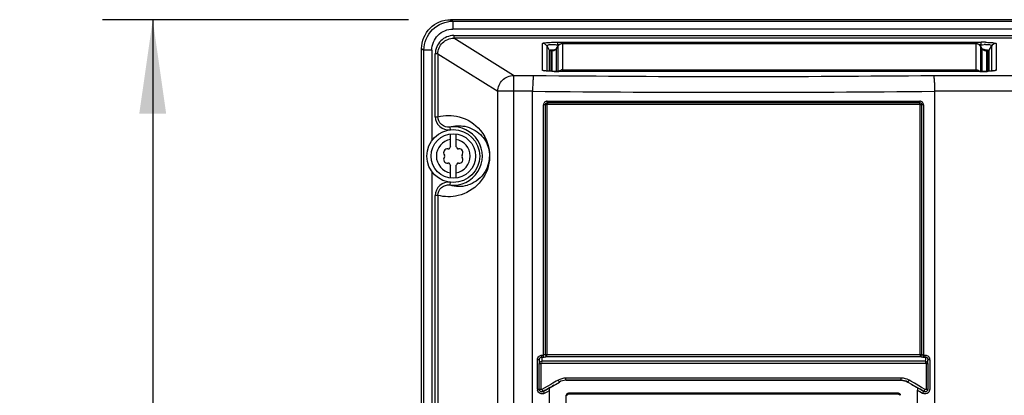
# Model space of a CAD drawing. Header units: inches. Extents: x 0 to 117, y 0 to 83.
# Tile 11 of 69: x 15.85 to 23.17, y 50.32 to 53.12. Entities that reach past the tile are written whole.
import ezdxf

# ---------------------------------------------------------------- set-up
doc = ezdxf.new("R2010")
doc.units = ezdxf.units.IN
doc.header["$LTSCALE"] = 6.431102
doc.header["$MEASUREMENT"] = 0
doc.layers.get('0').update_dxf_attribs({"linetype": 'CONTINUOUS'})
doc.styles.get("Standard").update_dxf_attribs({"font": 'txt', "width": 0.8})
doc.dimstyles.new('DIMSTYLE_1', dxfattribs={"dimtxt": 0.78125, "dimasz": 0.7, "dimexe": 0.18, "dimexo": 0.0625, "dimgap": 0.09, "dimtad": 1, "dimdec": 0, "dimzin": 4, "dimdsep": 46, "dimtxsty": 'STANDARD', "dimblk": '_FILLED', "dimblk1": '_FILLED', "dimblk2": '_FILLED', "dimcen": 0.09, "dimadec": 0, "dimazin": 0, "dimtfac": 1, "dimtdec": 0, "dimtofl": 0, "dimtmove": 0, "dimatfit": 3, "dimldrblk": '_FILLED', "dimfxl": 1, "dimtolj": 1, "dimtzin": 4, "dimarcsym": 0})

# ---------------------------------------------------------------- blocks, each defined once
blk = doc.blocks.new('_FILLED')
at = {"color": 0, "linetype": 'BYBLOCK'}
blk.add_solid([(0, 0), (-1, 0.143), (-1, -0.143)], dxfattribs=at)
blk = doc.blocks.new('*D2')
at = {"color": 7, "linetype": 'CONTINUOUS'}
for p, q in [((18.7406, 53.1218), (16.4606, 53.1218)), ((16.8356, 53.1218), (16.8356, 40.2852)), ((16.8356, 27.4486), (16.8356, 40.2852)), ((18.7032, 27.4486), (16.4606, 27.4486))]:
    blk.add_line(p, q, dxfattribs=at)
at = {"color": 7, "linetype": 'CONTINUOUS', "xscale": 0.7, "yscale": 0.7, "zscale": 0.7}
for p, rotation in [((16.8356, 53.1218), 90), ((16.8356, 27.4486), 270)]:
    blk.add_blockref('_FILLED', p, dxfattribs=dict(at, rotation=rotation))
at = {"color": 7, "linetype": 'CONTINUOUS', "insert": (15.8591, 40.2852), "char_height": 0.78125, "width": 1.875, "attachment_point": 2, "rotation": 90, "line_spacing_factor": 0.9}
blk.add_mtext('652', dxfattribs=at)

msp = doc.modelspace()

# ---------------------------------------------------------------- linework, layer by layer
at = {"color": 7, "linetype": 'CONTINUOUS'}
for p, q in [((19.0707, 53.1106), (19.0527, 53.1218)), ((28.1478, 53.1218), (19.0531, 53.1218)), ((19.0707, 53.1106), (19.0707, 53.0517)), ((19.0707, 53.1106), (28.1302, 53.1106)), ((28.1302, 53.0517), (19.0707, 53.0517)), ((19.0763, 53.0034), (19.0763, 52.9837)), ((19.0763, 53.0034), (28.1245, 53.0034)), ((19.5214, 52.7065), (19.0763, 52.9837)), ((28.1245, 52.9837), (19.0763, 52.9837)), ((19.7373, 52.7452), (19.7373, 52.9446)), ((19.7713, 52.7389), (19.7713, 52.925)), ((19.7713, 52.925), (19.788, 52.8949)), ((19.8419, 52.9079), (19.8512, 52.9232)), ((19.848, 52.9538), (19.848, 52.9342)), ((19.848, 52.9538), (23.0024, 52.9538)), ((19.8532, 52.9249), (19.848, 52.9342)), ((19.8611, 52.9342), (19.848, 52.9342)), ((19.8508, 52.9225), (19.8512, 52.9232)), ((19.8508, 52.9225), (19.8508, 52.7362)), ((19.8849, 52.9422), (19.8849, 52.7362)), ((22.9656, 52.9421), (19.8849, 52.9421)), ((22.9656, 52.7362), (22.9656, 52.9421)), ((23.0024, 52.9342), (22.9894, 52.9342)), ((23.0024, 52.9342), (22.9971, 52.9245)), ((22.9993, 52.9232), (22.9997, 52.9225)), ((22.9997, 52.7362), (22.9997, 52.9225)), ((22.9997, 52.9225), (23.0084, 52.9082)), ((23.0024, 52.9342), (23.0024, 52.9532)), ((23.0625, 52.8949), (23.0791, 52.925)), ((23.0791, 52.925), (23.0791, 52.7389)), ((23.1132, 52.9446), (23.1132, 52.7452)), ((18.8366, 35.0875), (18.8366, 52.9068)), ((18.8366, 52.9068), (18.8549, 52.8953)), ((18.8549, 35.3302), (18.8549, 52.8953)), ((18.9135, 52.8953), (18.8549, 52.8953)), ((18.9135, 52.8953), (18.9135, 52.2208)), ((18.9388, 52.399), (18.9388, 52.8665)), ((18.9583, 52.8665), (18.9388, 52.8665)), ((18.9583, 52.8665), (18.9583, 52.399)), ((18.9583, 52.8665), (19.4042, 52.5887)), ((19.788, 52.8949), (19.788, 52.7378)), ((19.7982, 52.889), (19.7982, 52.7373)), ((19.8081, 52.7369), (19.8081, 52.8886)), ((19.8225, 52.8919), (19.8213, 52.8915)), ((19.8244, 52.8926), (19.8225, 52.8919)), ((19.827, 52.8938), (19.8244, 52.8926)), ((19.83, 52.8955), (19.827, 52.8938)), ((19.8421, 52.9082), (19.8418, 52.9078)), ((19.8421, 52.7362), (19.8421, 52.9082)), ((23.0084, 52.9082), (23.0084, 52.7362)), ((23.0118, 52.9033), (23.0084, 52.9082)), ((23.0091, 52.9071), (23.0086, 52.9078)), ((23.0149, 52.9), (23.0118, 52.9033)), ((23.0424, 52.8886), (23.0424, 52.7369)), ((23.0523, 52.7373), (23.0523, 52.889)), ((23.0625, 52.7378), (23.0625, 52.8949)), ((19.5214, 52.7065), (19.5214, 28.0966)), ((19.5214, 52.7065), (19.6715, 52.7065)), ((19.7545, 52.7408), (19.753, 52.7411)), ((19.8261, 52.7365), (19.8179, 52.7367)), ((19.8586, 52.7362), (19.8434, 52.7363)), ((19.8586, 52.7362), (19.8586, 52.7361)), ((22.9943, 52.7362), (19.8586, 52.7361)), ((19.8849, 52.7477), (22.9656, 52.7477)), ((22.6475, 52.7065), (27.6795, 52.7065)), ((22.9919, 52.7361), (22.9919, 52.7362)), ((23.0097, 52.7363), (22.9943, 52.7362)), ((23.0457, 52.7371), (23.0389, 52.7368)), ((23.0521, 52.7373), (23.0457, 52.7371)), ((19.4042, 28.1328), (19.4042, 52.5887)), ((19.6634, 52.5887), (19.4042, 52.5887)), ((19.6634, 28.1247), (19.6634, 52.5887)), ((22.6556, 52.5887), (22.6556, 27.7649)), ((27.7967, 52.5887), (22.6556, 52.5887)), ((19.7447, 50.6227), (19.7447, 52.4869)), ((19.7706, 52.4869), (19.7447, 52.4869)), ((19.7577, 52.4869), (19.7577, 50.627)), ((19.7706, 52.4869), (19.7706, 50.627)), ((19.7729, 52.5151), (22.5461, 52.5151)), ((22.5454, 52.5028), (19.7736, 52.5028)), ((22.5446, 52.4905), (19.7744, 52.4905)), ((22.5484, 50.627), (22.5484, 52.4869)), ((22.5743, 52.4869), (22.5484, 52.4869)), ((22.5613, 50.627), (22.5613, 52.4869)), ((22.5743, 52.4869), (22.5743, 50.6227)), ((18.9388, 52.399), (18.9583, 52.399)), ((19.0471, 52.3212), (19.0495, 52.3016)), ((19.0532, 52.1764), (19.0532, 52.27)), ((19.0926, 52.27), (19.0926, 52.1764)), ((18.9135, 51.9907), (18.9135, 40.8035)), ((19.0532, 51.9416), (19.0532, 52.0353)), ((19.0926, 52.0353), (19.0926, 51.9416)), ((19.0495, 51.91), (19.0471, 51.8905)), ((18.9388, 40.9817), (18.9388, 51.8127)), ((18.9583, 51.8127), (18.9388, 51.8127)), ((18.9583, 51.8127), (18.9583, 40.9817)), ((19.6991, 50.3688), (19.6991, 50.5867)), ((19.7127, 50.5867), (19.6991, 50.5867)), ((19.7127, 50.5867), (19.7132, 50.5577)), ((19.7315, 50.6079), (19.7318, 50.587)), ((19.7317, 50.6079), (19.7434, 50.6079)), ((19.7318, 50.587), (19.732, 50.5765)), ((19.7328, 50.6227), (19.7447, 50.6227)), ((19.7577, 50.627), (22.5613, 50.627)), ((19.7693, 50.6122), (22.5497, 50.6122)), ((22.5743, 50.6227), (22.5861, 50.6227)), ((22.5756, 50.6079), (22.5875, 50.6079)), ((22.5872, 50.587), (22.587, 50.5765)), ((22.5875, 50.6079), (22.5872, 50.587)), ((22.6058, 50.5577), (22.6062, 50.5867)), ((22.6199, 50.5867), (22.6062, 50.5867)), ((22.6199, 50.5867), (22.6199, 50.3688)), ((19.7132, 50.3696), (19.7132, 50.5577)), ((19.7269, 50.5577), (19.7132, 50.5577)), ((19.7269, 50.3696), (19.7269, 50.5577)), ((19.7306, 50.5617), (22.5883, 50.5617)), ((22.5921, 50.5577), (22.5921, 50.3696)), ((22.6058, 50.5577), (22.5921, 50.5577)), ((22.6058, 50.5577), (22.6058, 50.3696)), ((19.8532, 50.4356), (19.8398, 50.4279)), ((22.4087, 50.451), (19.9103, 50.451)), ((21.1595, 50.4356), (19.9121, 50.4352)), ((19.9121, 50.4352), (19.9121, 50.4352)), ((22.4069, 50.4352), (21.1595, 50.4356)), ((22.4069, 50.4352), (22.4069, 50.4352)), ((22.4792, 50.4279), (22.4658, 50.4356)), ((19.6991, 50.3688), (19.7269, 50.3696)), ((19.7729, 50.3893), (19.7328, 50.3662)), ((19.7581, 50.361), (19.7423, 50.3518)), ((19.7427, 50.3525), (19.7727, 50.3699)), ((19.7686, 50.367), (19.7581, 50.361)), ((19.7896, 50.3792), (19.7686, 50.367)), ((19.7722, 50.3498), (19.7882, 50.359)), ((19.7727, 50.3699), (19.794, 50.3822)), ((19.7996, 50.4047), (19.7729, 50.3893)), ((19.7882, 45.2696), (19.7882, 50.3626)), ((19.7908, 50.38), (19.7896, 50.3792)), ((19.794, 50.3822), (19.8228, 50.3988)), ((19.813, 50.4125), (19.7996, 50.4047)), ((19.8398, 50.4279), (19.813, 50.4125)), ((19.8214, 50.398), (19.8329, 50.4046)), ((19.8228, 50.3988), (19.8329, 50.4046)), ((19.8329, 50.4046), (19.8629, 50.422)), ((19.8329, 50.4046), (19.8629, 50.422)), ((19.8629, 50.422), (19.8629, 50.422)), ((22.4561, 50.422), (22.4561, 50.422)), ((22.4561, 50.422), (22.4838, 50.406)), ((22.4561, 50.422), (22.4838, 50.406)), ((22.506, 50.4125), (22.4792, 50.4279)), ((22.4838, 50.406), (22.4943, 50.3999)), ((22.4838, 50.406), (22.5223, 50.3837)), ((22.5224, 50.3835), (22.4943, 50.3999)), ((22.5181, 50.4054), (22.506, 50.4125)), ((22.5595, 50.3816), (22.5181, 50.4054)), ((22.5223, 50.3837), (22.5455, 50.3703)), ((22.5324, 50.3775), (22.5268, 50.3807)), ((22.5283, 45.2696), (22.5283, 50.3605)), ((22.5283, 50.3605), (22.5369, 50.3555)), ((22.549, 50.3678), (22.5324, 50.3775)), ((22.5369, 50.3555), (22.5454, 50.3506)), ((22.5455, 50.3703), (22.5763, 50.3525)), ((22.5767, 50.3518), (22.549, 50.3678)), ((22.5862, 50.3662), (22.5595, 50.3816)), ((22.5921, 50.3696), (22.6058, 50.3696)), ((19.7423, 50.3518), (19.7427, 50.3525)), ((19.7522, 50.3382), (19.7722, 50.3498)), ((19.9141, 45.3113), (19.9141, 50.3231)), ((19.9141, 50.3231), (19.9211, 50.3231)), ((22.3875, 50.331), (19.929, 50.331)), ((22.3866, 50.3389), (19.9299, 50.3389)), ((22.5454, 50.3506), (22.5668, 50.3382)), ((22.5767, 50.3518), (22.5763, 50.3525))]:
    msp.add_line(p, q, dxfattribs=at)
for points in [[(19.8386, 52.9033), (19.8359, 52.9003), (19.833, 52.8977), (19.83, 52.8955)], [(19.8418, 52.9078), (19.8412, 52.9068), (19.8386, 52.9033)], [(23.0241, 52.8935), (23.0212, 52.8951), (23.018, 52.8972), (23.0149, 52.9)], [(23.0293, 52.8914), (23.0297, 52.8913), (23.0299, 52.8913), (23.0294, 52.8914), (23.0283, 52.8917), (23.0266, 52.8924), (23.0241, 52.8935)], [(19.8024, 52.7371), (19.7953, 52.7374), (19.7886, 52.7378), (19.7824, 52.7381), (19.7767, 52.7385), (19.7716, 52.7389), (19.7669, 52.7393), (19.7629, 52.7397), (19.7594, 52.7401), (19.7566, 52.7405), (19.7545, 52.7408)], [(19.8179, 52.7367), (19.81, 52.7369), (19.8024, 52.7371)], [(19.8434, 52.7363), (19.8346, 52.7364), (19.8261, 52.7365)], [(23.0389, 52.7368), (23.0319, 52.7367), (23.0247, 52.7365), (23.0173, 52.7364), (23.0097, 52.7363)], [(23.0834, 52.7393), (23.0792, 52.7389), (23.0746, 52.7385), (23.0696, 52.7382), (23.0641, 52.7379), (23.0583, 52.7376), (23.0521, 52.7373)], [(23.0967, 52.7407), (23.0976, 52.7411), (23.0981, 52.7412), (23.0978, 52.7412), (23.0969, 52.741), (23.0953, 52.7407), (23.0931, 52.7404), (23.0904, 52.74), (23.0872, 52.7396), (23.0834, 52.7393)], [(19.7706, 52.4869), (19.7707, 52.4875), (19.7708, 52.4881), (19.7711, 52.4887), (19.7715, 52.4892), (19.7719, 52.4897), (19.7724, 52.49), (19.773, 52.4903), (19.7737, 52.4905), (19.7744, 52.4905)], [(22.5446, 52.4905), (22.5453, 52.4905), (22.5459, 52.4903), (22.5465, 52.49), (22.547, 52.4897), (22.5475, 52.4892), (22.5479, 52.4887), (22.5482, 52.4881), (22.5483, 52.4875), (22.5484, 52.4869)], [(19.7269, 50.5577), (19.727, 50.5584), (19.7271, 50.5591), (19.7274, 50.5597), (19.7278, 50.5603), (19.7283, 50.5608), (19.7288, 50.5612), (19.7294, 50.5614), (19.73, 50.5616), (19.7306, 50.5617)], [(22.5883, 50.5617), (22.589, 50.5616), (22.5897, 50.5614), (22.5902, 50.5611), (22.5908, 50.5607), (22.5912, 50.5603), (22.5916, 50.5597), (22.5919, 50.5591), (22.592, 50.5584), (22.5921, 50.5577)], [(19.7328, 50.3662), (19.7319, 50.3658), (19.731, 50.3656), (19.7301, 50.3657), (19.7293, 50.366), (19.7285, 50.3664), (19.7278, 50.367), (19.7273, 50.3677), (19.727, 50.3686), (19.7269, 50.3696)], [(22.5921, 50.3696), (22.5919, 50.3686), (22.5916, 50.3677), (22.5912, 50.367), (22.5905, 50.3664), (22.5897, 50.366), (22.5888, 50.3657), (22.588, 50.3656), (22.5871, 50.3658), (22.5862, 50.3662)]]:
    msp.add_lwpolyline(points, dxfattribs=at)
for radius in [0.1969, 0.1654]:
    msp.add_circle((19.0729, 52.1058), radius, dxfattribs=at)
for centre, radius, start, end in [((19.8846, 52.9029), 0.0391, 129.19796, 149.82483), ((22.9656, 52.9028), 0.0393, 61.3713, 89.98413), ((22.9659, 52.9029), 0.0391, 30.17503, 57.25868), ((23.0026, 51.3308), 1.623, 89.41435, 90.00431), ((23.0047, 51.5304), 1.4233, 88.79833, 89.41886), ((23.0484, 52.6268), 0.3106, 92.50975, 94.38123), ((19.808, 52.9279), 0.0393, 270.01817, 276.81166), ((23.0421, 52.9278), 0.039, 210.17203, 216.96056), ((22.9132, 51.0219), 1.8799, 86.59915, 86.86125), ((23.0016, 52.4843), 0.41, 86.3324, 86.89554), ((22.937, 51.4222), 1.4788, 86.28526, 86.60178), ((23.0086, 52.5911), 0.303, 85.17404, 86.36266), ((21.1595, 190.4672), 137.7687, 269.381159, 270.618841), ((19.8579, 54.4912), 1.7552, 268.87317, 270.02323), ((19.8849, 52.7085), 0.0392, 90.03129, 98.10589), ((22.9925, 54.5035), 1.7674, 269.9795, 271.06736), ((23.0023, 54.0052), 1.2691, 271.04442, 272.34964), ((23.1132, 52.7059), 0.0393, 90.0179, 96.77705), ((21.1595, 193.3274), 140.7467, 269.390965, 270.609035), ((19.0729, 52.1058), 0.2169, 263.18611, 96.81389), ((19.0729, 52.1058), 0.126, 98.9893, 261.0107), ((19.0729, 52.1058), 0.126, 278.9893, 81.0107), ((19.0287, 52.1313), 0.0278, 79.87712, 220.12227), ((19.0357, 52.1703), 0.0118, 259.87712, 340.12432), ((19.0729, 52.1568), 0.0278, 135.18228, 160.27251), ((19.0729, 52.1568), 0.0278, 19.87712, 44.81772), ((19.1101, 52.1703), 0.0118, 199.87712, 280.12432), ((19.117, 52.1313), 0.0278, 319.87712, 100.12227), ((19.0287, 52.0803), 0.0278, 139.87712, 280.12227), ((18.9985, 52.1058), 0.0118, 319.87712, 40.12432), ((19.0357, 52.0414), 0.0118, 19.87712, 100.12432), ((19.0729, 52.0548), 0.0278, 199.87712, 224.81772), ((19.0729, 52.0548), 0.0278, 315.18228, 340.27251), ((19.1101, 52.0414), 0.0118, 79.87712, 160.12432), ((19.117, 52.0803), 0.0278, 259.87712, 40.12227), ((19.1473, 52.1058), 0.0118, 139.87712, 220.12432), ((19.1151, 52.1097), 0.2295, 252.77237, 286.21017), ((19.6916, 50.6163), 0.0411, 0.06869, 5.75822), ((22.6274, 50.6163), 0.041, 174.23811, 179.93088), ((19.9102, 50.3368), 0.1141, 90.05249, 119.99271), ((19.9121, 50.3368), 0.0984, 90.03581, 120.01596), ((22.407, 50.337), 0.0982, 59.97191, 89.92432), ((22.4086, 50.3365), 0.1145, 60.07976, 89.96407), ((19.7342, 50.3689), 0.0351, 180.06048, 190.57423), ((19.7328, 50.3696), 0.0197, 180.00975, 300.01719), ((21.8163, 49.2815), 1.3088, 57.11895, 57.32612), ((22.5861, 50.3696), 0.0197, 239.98281, 359.99025), ((19.9299, 50.3231), 0.0157, 90, 179.99999), ((22.3866, 50.3231), 0.0157, 0, 90), ((22.5844, 50.3686), 0.0351, 239.98871, 250.6322)]:
    msp.add_arc(centre, radius, start, end, dxfattribs=at)
msp.add_ellipse((19.8423, 50.407), major_axis=(0.0848, 0.0512), ratio=0.043155, start_param=2.150351, end_param=2.197422, dxfattribs=at)
for points, knots in [([(18.8366, 52.9067), (18.8366, 52.9617), (18.8835, 53.0759), (18.9977, 53.1218), (19.0527, 53.1218)], [0, 0, 0, 0, 0.499963, 1, 1, 1, 1]), ([(18.8549, 52.8953), (18.8551, 52.9503), (18.9013, 53.0647), (19.0157, 53.1105), (19.0707, 53.1106)], [0, 0, 0, 0, 0.500002, 1, 1, 1, 1]), ([(18.9135, 52.8953), (18.9135, 52.9353), (18.9471, 53.0188), (19.0307, 53.0517), (19.0707, 53.0517)], [0, 0, 0, 0, 0.499889, 1, 1, 1, 1]), ([(19.0763, 53.0034), (19.0413, 53.0034), (18.9682, 52.9745), (18.9388, 52.9015), (18.9388, 52.8665)], [0, 0, 0, 0, 0.500123, 1, 1, 1, 1]), ([(18.9583, 52.8665), (18.9583, 52.8965), (18.9835, 52.9592), (19.0463, 52.9838), (19.0763, 52.9837)], [0, 0, 0, 0, 0.499873, 1, 1, 1, 1]), ([(19.7373, 52.9446), (19.7373, 52.9472), (19.7519, 52.949), (19.77, 52.9521), (19.807, 52.9533), (19.8333, 52.9538), (19.848, 52.9538)], [0, 0, 0, 0, 0.07018, 0.27497, 0.605725, 1, 1, 1, 1]), ([(19.7713, 52.925), (19.769, 52.9313), (19.794, 52.9392), (19.8158, 52.9369), (19.8372, 52.9356), (19.848, 52.9342)], [0, 0, 0, 0, 0.250414, 0.591237, 1, 1, 1, 1]), ([(23.0346, 52.9534), (23.0457, 52.9532), (23.0649, 52.9525), (23.0911, 52.9507), (23.1039, 52.9486), (23.1132, 52.9464), (23.1132, 52.9446)], [0, 0, 0, 0, 0.418528, 0.740104, 0.931542, 1, 1, 1, 1]), ([(23.0599, 52.9367), (23.0634, 52.9363), (23.0704, 52.9361), (23.0807, 52.9292), (23.0791, 52.925)], [0, 0, 0, 0, 0.441981, 1, 1, 1, 1]), ([(19.788, 52.8949), (19.7888, 52.8957), (19.7935, 52.8955), (19.8081, 52.8982), (19.823, 52.8983), (19.8344, 52.8989)], [0, 0, 0, 0, 0.072703, 0.266659, 1, 1, 1, 1]), ([(19.7918, 52.891), (19.791, 52.8915), (19.7896, 52.8926), (19.7884, 52.8941), (19.788, 52.8949)], [0, 0, 0, 0, 0.508725, 1, 1, 1, 1]), ([(19.7982, 52.889), (19.7971, 52.889), (19.7948, 52.8894), (19.7928, 52.8904), (19.7918, 52.891)], [0, 0, 0, 0, 0.491331, 1, 1, 1, 1]), ([(19.7982, 52.889), (19.7982, 52.8914), (19.8128, 52.8917), (19.8195, 52.8933), (19.8268, 52.8937)], [0, 0, 0, 0, 0.251039, 1, 1, 1, 1]), ([(19.8081, 52.8886), (19.8081, 52.89), (19.8154, 52.8908), (19.8191, 52.8917), (19.8229, 52.892)], [0, 0, 0, 0, 0.26366, 1, 1, 1, 1]), ([(23.0328, 52.8979), (23.0359, 52.8977), (23.0447, 52.8971), (23.0536, 52.8965), (23.0594, 52.8956)], [0, 0, 0, 0, 0.343201, 1, 1, 1, 1]), ([(23.034, 52.893), (23.0363, 52.8928), (23.0422, 52.892), (23.0487, 52.8919), (23.0517, 52.8898)], [0, 0, 0, 0, 0.382535, 1, 1, 1, 1]), ([(23.0376, 52.8907), (23.0385, 52.8905), (23.04, 52.8902), (23.0414, 52.8896), (23.0419, 52.8893)], [0, 0, 0, 0, 0.613491, 1, 1, 1, 1]), ([(23.0594, 52.8956), (23.0601, 52.8955), (23.0611, 52.8953), (23.0623, 52.8951), (23.0625, 52.8949)], [0, 0, 0, 0, 0.69212, 1, 1, 1, 1]), ([(19.4042, 52.5887), (19.4045, 52.6187), (19.4297, 52.6806), (19.4916, 52.7062), (19.5214, 52.7065)], [0, 0, 0, 0, 0.500844, 1, 1, 1, 1]), ([(19.6715, 52.7065), (19.6689, 52.7035), (19.6685, 52.6896), (19.6651, 52.6657), (19.6641, 52.6297), (19.6635, 52.6031), (19.6634, 52.5887)], [0, 0, 0, 0, 0.100015, 0.321432, 0.635667, 1, 1, 1, 1]), ([(19.7454, 52.7417), (19.7433, 52.7421), (19.7408, 52.7426), (19.7373, 52.7443), (19.7373, 52.7452)], [0, 0, 0, 0, 0.705332, 1, 1, 1, 1]), ([(19.8234, 52.7364), (19.815, 52.7366), (19.789, 52.7375), (19.7628, 52.7382), (19.7454, 52.7417)], [0, 0, 0, 0, 0.320465, 1, 1, 1, 1]), ([(22.6475, 52.7065), (22.6501, 52.7035), (22.6504, 52.6896), (22.6539, 52.6657), (22.6548, 52.6297), (22.6555, 52.6031), (22.6556, 52.5887)], [0, 0, 0, 0, 0.10002, 0.321432, 0.635659, 1, 1, 1, 1]), ([(23.1132, 52.7452), (23.1132, 52.7437), (23.1062, 52.7419), (23.0964, 52.7401), (23.077, 52.7383), (23.0627, 52.7376), (23.0543, 52.7372)], [0, 0, 0, 0, 0.073138, 0.266874, 0.58336, 1, 1, 1, 1]), ([(19.7729, 52.5151), (19.7657, 52.5151), (19.7507, 52.5091), (19.7447, 52.4941), (19.7447, 52.4869)], [0, 0, 0, 0, 0.498712, 1, 1, 1, 1]), ([(19.7577, 52.4869), (19.7577, 52.4907), (19.7587, 52.4964), (19.7649, 52.5018), (19.7688, 52.4999), (19.7704, 52.4987)], [0, 0, 0, 0, 0.515403, 0.734942, 1, 1, 1, 1]), ([(22.5454, 52.5028), (22.5492, 52.5028), (22.5549, 52.5018), (22.5603, 52.4956), (22.5584, 52.4916), (22.5572, 52.4901)], [0, 0, 0, 0, 0.51349, 0.733642, 1, 1, 1, 1]), ([(22.5743, 52.4869), (22.5743, 52.4941), (22.5683, 52.5091), (22.5533, 52.5151), (22.5461, 52.5151)], [0, 0, 0, 0, 0.501285, 1, 1, 1, 1]), ([(18.9583, 52.399), (19.0094, 52.4124), (19.1307, 52.4125), (19.304, 52.3027), (19.3694, 52.0875), (19.2822, 51.8923), (19.1681, 51.825), (19.1085, 51.8108)], [0, 0, 0, 0, 0.167117, 0.365077, 0.609397, 0.806151, 1, 1, 1, 1]), ([(18.9388, 52.399), (18.9388, 52.3721), (18.9637, 52.3156), (19.0227, 52.2984), (19.0495, 52.3016)], [0, 0, 0, 0, 0.499774, 1, 1, 1, 1]), ([(19.0471, 52.3212), (19.0257, 52.3186), (18.9784, 52.3322), (18.9583, 52.3774), (18.9583, 52.399)], [0, 0, 0, 0, 0.500273, 1, 1, 1, 1]), ([(19.0471, 52.3212), (19.0829, 52.3323), (19.168, 52.3372), (19.2804, 52.2774), (19.3604, 52.1438), (19.3271, 51.9699), (19.2246, 51.9025), (19.1792, 51.8893)], [0, 0, 0, 0, 0.159963, 0.347795, 0.51364, 0.797908, 1, 1, 1, 1]), ([(19.0495, 51.91), (19.0227, 51.9132), (18.9637, 51.8961), (18.9388, 51.8396), (18.9388, 51.8127)], [0, 0, 0, 0, 0.500232, 1, 1, 1, 1]), ([(18.9583, 51.8127), (18.9583, 51.8342), (18.9784, 51.8795), (19.0257, 51.8931), (19.0471, 51.8905)], [0, 0, 0, 0, 0.499736, 1, 1, 1, 1]), ([(19.7127, 50.5867), (19.7127, 50.5919), (19.7156, 50.6027), (19.7264, 50.6081), (19.7315, 50.6079)], [0, 0, 0, 0, 0.502574, 1, 1, 1, 1]), ([(19.732, 50.5765), (19.7318, 50.5759), (19.7307, 50.5718), (19.7307, 50.5675), (19.731, 50.5639)], [0, 0, 0, 0, 0.152641, 1, 1, 1, 1]), ([(19.7315, 50.6079), (19.7319, 50.6089), (19.7325, 50.6117), (19.7327, 50.6146), (19.7327, 50.6164)], [0, 0, 0, 0, 0.386326, 1, 1, 1, 1]), ([(22.587, 50.5765), (22.3496, 50.5765), (21.3979, 50.5769), (20.4462, 50.5767), (19.732, 50.5765)], [0, 0, 0, 0, 0.249475, 1, 1, 1, 1]), ([(19.7434, 50.6079), (19.7436, 50.6085), (19.7446, 50.6126), (19.7447, 50.6169), (19.7443, 50.6204)], [0, 0, 0, 0, 0.152655, 1, 1, 1, 1]), ([(19.7693, 50.6122), (19.7695, 50.6128), (19.7705, 50.6169), (19.7706, 50.6212), (19.7702, 50.6248)], [0, 0, 0, 0, 0.153404, 1, 1, 1, 1]), ([(22.5613, 50.627), (22.5606, 50.624), (22.5607, 50.6184), (22.5537, 50.6154), (22.552, 50.6168)], [0, 0, 0, 0, 0.590545, 1, 1, 1, 1]), ([(22.5756, 50.6079), (22.5754, 50.6085), (22.5743, 50.6126), (22.5743, 50.6169), (22.5747, 50.6204)], [0, 0, 0, 0, 0.152628, 1, 1, 1, 1]), ([(22.5861, 50.6227), (22.595, 50.6227), (22.6136, 50.6144), (22.6199, 50.5957), (22.6199, 50.5867)], [0, 0, 0, 0, 0.497238, 1, 1, 1, 1]), ([(22.5875, 50.6079), (22.5871, 50.6089), (22.5865, 50.6117), (22.5863, 50.6146), (22.5863, 50.6164)], [0, 0, 0, 0, 0.386293, 1, 1, 1, 1]), ([(22.587, 50.5765), (22.5872, 50.5759), (22.5883, 50.5718), (22.5883, 50.5675), (22.588, 50.5639)], [0, 0, 0, 0, 0.152623, 1, 1, 1, 1]), ([(22.5875, 50.6079), (22.5926, 50.6081), (22.6033, 50.6027), (22.6062, 50.5919), (22.6062, 50.5867)], [0, 0, 0, 0, 0.497563, 1, 1, 1, 1]), ([(19.8629, 50.422), (19.8618, 50.4215), (19.8587, 50.4272), (19.8567, 50.4297), (19.8554, 50.4326)], [0, 0, 0, 0, 0.269043, 1, 1, 1, 1]), ([(19.9121, 50.4352), (19.911, 50.4353), (19.9108, 50.4414), (19.9105, 50.4445), (19.9108, 50.4476)], [0, 0, 0, 0, 0.261426, 1, 1, 1, 1]), ([(19.9121, 50.4352), (20.1196, 50.4353), (20.9513, 50.4357), (21.7829, 50.4356), (22.4069, 50.4352)], [0, 0, 0, 0, 0.249598, 1, 1, 1, 1]), ([(22.4069, 50.4352), (22.408, 50.4353), (22.4082, 50.4414), (22.4085, 50.4445), (22.4082, 50.4476)], [0, 0, 0, 0, 0.261391, 1, 1, 1, 1]), ([(22.4561, 50.422), (22.4572, 50.4215), (22.4603, 50.4272), (22.4622, 50.4297), (22.4636, 50.4326)], [0, 0, 0, 0, 0.26904, 1, 1, 1, 1]), ([(19.7522, 50.3382), (19.7428, 50.3328), (19.7171, 50.3311), (19.7017, 50.3517), (19.6997, 50.3624)], [0, 0, 0, 0, 0.498843, 1, 1, 1, 1]), ([(19.7423, 50.3518), (19.7367, 50.3486), (19.7206, 50.3481), (19.7127, 50.3622), (19.7127, 50.3688)], [0, 0, 0, 0, 0.49607, 1, 1, 1, 1]), ([(19.7427, 50.3525), (19.7416, 50.352), (19.7383, 50.3576), (19.7364, 50.3602), (19.7351, 50.3631)], [0, 0, 0, 0, 0.2719, 1, 1, 1, 1]), ([(19.7882, 50.3626), (19.7882, 50.3664), (19.7893, 50.3713), (19.7882, 50.3785), (19.7897, 50.3795)], [0, 0, 0, 0, 0.671834, 1, 1, 1, 1]), ([(19.8214, 50.398), (19.8184, 50.3963), (19.8093, 50.3909), (19.8, 50.3858), (19.794, 50.382)], [0, 0, 0, 0, 0.332924, 1, 1, 1, 1]), ([(22.5268, 50.3807), (22.5287, 50.3795), (22.527, 50.3708), (22.5283, 50.365), (22.5283, 50.3605)], [0, 0, 0, 0, 0.336762, 1, 1, 1, 1]), ([(22.5763, 50.3525), (22.5773, 50.352), (22.5806, 50.3576), (22.5825, 50.3602), (22.5839, 50.3631)], [0, 0, 0, 0, 0.271901, 1, 1, 1, 1]), ([(22.6062, 50.3688), (22.6062, 50.3622), (22.5983, 50.3481), (22.5823, 50.3486), (22.5767, 50.3518)], [0, 0, 0, 0, 0.503884, 1, 1, 1, 1]), ([(19.7423, 50.3518), (19.7434, 50.3524), (19.7466, 50.3468), (19.7486, 50.3442), (19.7499, 50.3413)], [0, 0, 0, 0, 0.271759, 1, 1, 1, 1]), ([(19.929, 50.331), (19.929, 50.3329), (19.9295, 50.3347), (19.9291, 50.3389), (19.9299, 50.3389)], [0, 0, 0, 0, 0.700029, 1, 1, 1, 1]), ([(22.3866, 50.3389), (22.3874, 50.3389), (22.3869, 50.3347), (22.3875, 50.3329), (22.3875, 50.331)], [0, 0, 0, 0, 0.299971, 1, 1, 1, 1]), ([(22.5767, 50.3518), (22.5756, 50.3524), (22.5723, 50.3468), (22.5704, 50.3442), (22.5691, 50.3413)], [0, 0, 0, 0, 0.271759, 1, 1, 1, 1])]:
    msp.add_open_spline(points, degree=3, knots=knots, dxfattribs=at)
for points in [[(19.7713, 52.925), (19.7648, 52.9364), (19.7504, 52.9445), (19.7373, 52.9446)], [(19.8847, 52.9422), (19.8735, 52.9422), (19.8614, 52.9364), (19.8543, 52.9276)], [(19.8849, 52.9421), (19.8761, 52.9421), (19.8668, 52.9388), (19.86, 52.9333)], [(22.987, 52.9359), (22.9819, 52.9391), (22.976, 52.9412), (22.9701, 52.9419)], [(22.9962, 52.9276), (22.993, 52.9316), (22.989, 52.935), (22.9845, 52.9374)], [(23.0024, 52.9342), (23.0098, 52.9352), (23.0173, 52.936), (23.0247, 52.9365)], [(23.0348, 52.9371), (23.0432, 52.9375), (23.0516, 52.9375), (23.0599, 52.9367)], [(23.1132, 52.9446), (23.1001, 52.9445), (23.0857, 52.9364), (23.0791, 52.925)], [(19.8298, 52.8951), (19.8247, 52.8918), (19.8187, 52.8896), (19.8127, 52.8889)], [(19.8421, 52.9082), (19.8391, 52.903), (19.8348, 52.8984), (19.8298, 52.8951)], [(23.0424, 52.8886), (23.0307, 52.8886), (23.018, 52.895), (23.0109, 52.9043)], [(23.0277, 52.892), (23.031, 52.8917), (23.0343, 52.8913), (23.0376, 52.8907)], [(23.0625, 52.8949), (23.0605, 52.8915), (23.0562, 52.889), (23.0523, 52.889)], [(19.7373, 52.7452), (19.7436, 52.7452), (19.7501, 52.7436), (19.7557, 52.7407)], [(19.8571, 52.7362), (19.8629, 52.7421), (19.8711, 52.7461), (19.8794, 52.7473)], [(22.9656, 52.7477), (22.9757, 52.7477), (22.9863, 52.7433), (22.9934, 52.7362)], [(23.0948, 52.7406), (23.099, 52.7429), (23.1038, 52.7444), (23.1086, 52.7449)], [(19.7736, 52.5028), (19.773, 52.5065), (19.7728, 52.5102), (19.7731, 52.5139)], [(19.7736, 52.5028), (19.7742, 52.4992), (19.7744, 52.4955), (19.7741, 52.4918)], [(22.5454, 52.5028), (22.5448, 52.4992), (22.5445, 52.4955), (22.5448, 52.4918)], [(22.5454, 52.5028), (22.5459, 52.5065), (22.5462, 52.5102), (22.5459, 52.5139)], [(19.1085, 51.8108), (19.0598, 51.7993), (19.0067, 51.7999), (18.9583, 51.8127)], [(19.6991, 50.5867), (19.6994, 50.5969), (19.7037, 50.6081), (19.7114, 50.6147)], [(19.7114, 50.6147), (19.7172, 50.6197), (19.7252, 50.6226), (19.7328, 50.6227)], [(19.7132, 50.5577), (19.7132, 50.5665), (19.7231, 50.5761), (19.732, 50.5765)], [(19.7434, 50.6079), (19.7521, 50.6079), (19.7611, 50.609), (19.7693, 50.6122)], [(19.7577, 50.627), (19.7545, 50.6246), (19.7499, 50.6223), (19.7462, 50.6238)], [(19.7693, 50.6123), (19.7642, 50.6136), (19.7584, 50.6201), (19.7601, 50.6251)], [(22.5484, 50.627), (22.5484, 50.6233), (22.5482, 50.6123), (22.5496, 50.6158)], [(22.5497, 50.6122), (22.5578, 50.609), (22.5668, 50.6079), (22.5756, 50.6079)], [(22.5743, 50.6227), (22.5707, 50.6227), (22.5642, 50.6232), (22.5643, 50.6268)], [(22.587, 50.5765), (22.5959, 50.5761), (22.6058, 50.5665), (22.6058, 50.5577)], [(22.4069, 50.4352), (22.4239, 50.4352), (22.4414, 50.4305), (22.4561, 50.422)], [(22.6199, 50.3688), (22.6199, 50.3589), (22.6149, 50.3482), (22.6073, 50.3417)], [(19.9211, 50.3231), (19.9211, 50.3269), (19.9253, 50.331), (19.929, 50.331)], [(22.3875, 50.331), (22.3912, 50.331), (22.3953, 50.3269), (22.3953, 50.3231)], [(22.6073, 50.3417), (22.5983, 50.3342), (22.5838, 50.3316), (22.5727, 50.3355)]]:
    msp.add_open_spline(points, degree=3, dxfattribs=at)

# ---------------------------------------------------------------- dimensions: what is measured, and where the dimension line sits
dim = msp.add_linear_dim(base=(16.8356, 53.1218), p1=(18.7032, 27.4486), p2=(18.7406, 53.1218), angle=90, dimstyle='DIMSTYLE_1', dxfattribs=at)
dim.commit()
dim.dimension.update_dxf_attribs({"geometry": '*D2', "text_midpoint": (16.6698, 39.4471), "dimtype": 160})

doc.saveas('drawing.dxf')
